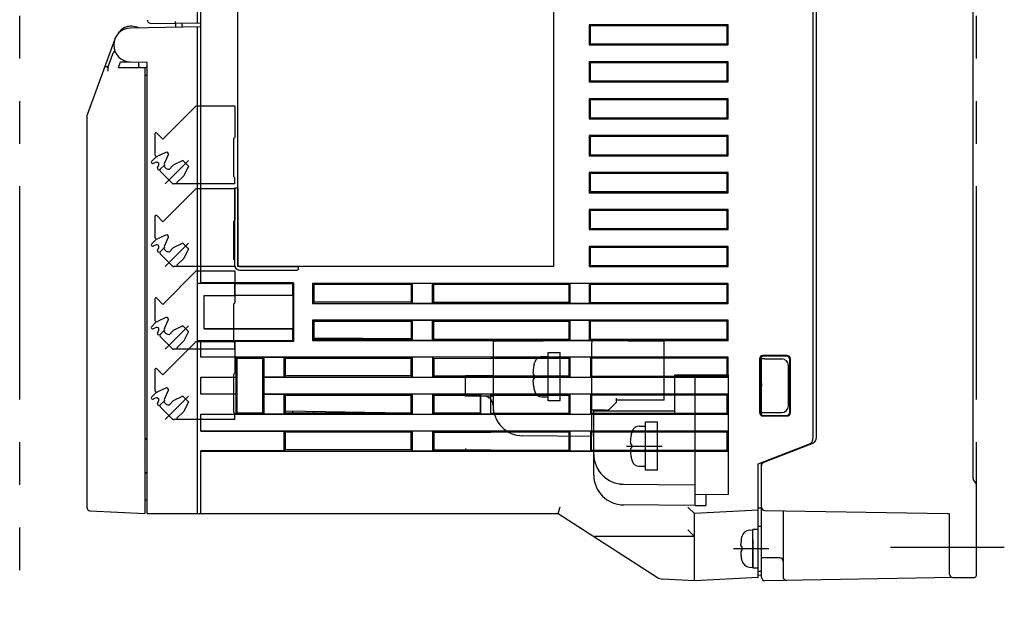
# Model space of a CAD drawing. Header units: millimetres. Extents: x 62 to 780, y -195 to 623.
# Tile 20 of 22: x 495 to 641, y 147 to 233. Entities that reach past the tile are written whole.
import ezdxf

# ---------------------------------------------------------------- set-up
doc = ezdxf.new("R2010")
doc.units = ezdxf.units.MM
doc.linetypes.add('PHANTOMX2', pattern=[127, 63.5, -12.7, 12.7, -12.7, 12.7, -12.7])
for name, color, linetype in [('10', 3, 'CONTINUOUS'), ('11', 2, 'CONTINUOUS'), ('12', 7, 'CONTINUOUS'), ('17', 6, 'CONTINUOUS'), ('18', 1, 'PHANTOMX2')]:
    doc.layers.add(name, color=color, linetype=linetype)

msp = doc.modelspace()

# ---------------------------------------------------------------- linework, layer by layer
at = {"layer": '10'}
for p, q in [((521.55, 193.92), (521.55, 277.57)), ((636.55, 164.78), (636.55, 276.73)), ((612.75, 170.85), (612.75, 263.5)), ((613.25, 170.96), (613.25, 263.49)), ((527.05, 196.37), (527.05, 249.37)), ((574.05, 249.37), (574.05, 196.37)), ((521.55, 232.06), (511.01, 231.87)), ((511.25, 232.15), (511.04, 232.15)), ((517.77, 232.57), (517.77, 231.99)), ((518.77, 232.01), (518.77, 232.58)), ((521.05, 159.57), (521.05, 232.05)), ((579.38, 232.37), (579.38, 229.37)), ((579.38, 232.37), (579.55, 232.21)), ((600.08, 232.37), (579.38, 232.37)), ((599.92, 232.22), (579.55, 232.21)), ((579.55, 229.54), (579.55, 232.21)), ((600.08, 232.37), (599.92, 232.22)), ((599.92, 229.53), (599.92, 232.22)), ((600.08, 229.37), (600.08, 232.37)), ((509.27, 231.13), (509.49, 231.4)), ((508.7, 230.23), (504.58, 218.96)), ((579.55, 229.54), (579.38, 229.37)), ((579.38, 229.37), (600.08, 229.37)), ((579.55, 229.54), (599.92, 229.53)), ((600.08, 229.37), (599.92, 229.53)), ((507.68, 225.97), (508.49, 228.19)), ((507.72, 226.17), (507.75, 226.17)), ((509.29, 226.01), (509.59, 226.85)), ((509.59, 226.85), (511.01, 226.87)), ((512.38, 225.99), (509.81, 225.99)), ((510.34, 225.99), (509.81, 225.99)), ((511.01, 226.87), (513.55, 226.83)), ((512.25, 226.85), (512.25, 226.05)), ((512.25, 226.05), (512.31, 225.99)), ((513.09, 225.98), (512.51, 225.99)), ((513.25, 225.92), (513.55, 226.22)), ((513.25, 159.57), (513.25, 225.96)), ((513.55, 159.57), (513.55, 226.83)), ((579.38, 226.87), (579.38, 223.87)), ((579.38, 226.87), (579.55, 226.71)), ((600.08, 226.87), (579.38, 226.87)), ((599.92, 226.72), (579.55, 226.71)), ((579.55, 224.04), (579.55, 226.71)), ((600.08, 226.87), (599.92, 226.72)), ((599.92, 224.03), (599.92, 226.72)), ((600.08, 223.87), (600.08, 226.87)), ((513.55, 224.83), (513.25, 224.83)), ((579.55, 224.04), (579.38, 223.87)), ((579.38, 223.87), (600.08, 223.87)), ((579.55, 224.04), (599.92, 224.03)), ((600.08, 223.87), (599.92, 224.03)), ((579.38, 221.37), (579.38, 218.37)), ((579.38, 221.37), (579.55, 221.21)), ((600.08, 221.37), (579.38, 221.37)), ((599.92, 221.22), (579.55, 221.21)), ((579.55, 218.54), (579.55, 221.21)), ((600.08, 221.37), (599.92, 221.22)), ((599.92, 218.53), (599.92, 221.22)), ((600.08, 218.37), (600.08, 221.37)), ((504.55, 218.78), (504.55, 160.5)), ((579.55, 218.54), (579.38, 218.37)), ((579.55, 218.54), (599.92, 218.53)), ((600.08, 218.37), (599.92, 218.53)), ((579.38, 218.37), (600.08, 218.37)), ((579.38, 215.87), (579.38, 212.87)), ((579.38, 215.87), (579.55, 215.71)), ((600.08, 215.87), (579.38, 215.87)), ((599.92, 215.72), (579.55, 215.71)), ((579.55, 213.04), (579.55, 215.71)), ((600.08, 215.87), (599.92, 215.72)), ((599.92, 213.03), (599.92, 215.72)), ((600.08, 212.87), (600.08, 215.87)), ((579.55, 213.04), (579.38, 212.87)), ((579.38, 212.87), (600.08, 212.87)), ((579.55, 213.04), (599.92, 213.03)), ((600.08, 212.87), (599.92, 213.03)), ((579.38, 210.37), (579.38, 207.37)), ((600.08, 210.37), (579.38, 210.37)), ((579.38, 210.37), (579.55, 210.21)), ((599.92, 210.22), (579.55, 210.21)), ((579.55, 207.54), (579.55, 210.21)), ((600.08, 210.37), (599.92, 210.22)), ((599.92, 207.53), (599.92, 210.22)), ((600.08, 207.37), (600.08, 210.37)), ((526.53, 207.97), (526.53, 196.61)), ((526.73, 208.11), (526.85, 208.11)), ((527.05, 207.97), (527.05, 196.61)), ((579.55, 207.54), (579.38, 207.37)), ((579.38, 207.37), (600.08, 207.37)), ((579.55, 207.54), (599.92, 207.53)), ((600.08, 207.37), (599.92, 207.53)), ((600.08, 204.87), (579.38, 204.87)), ((579.38, 204.87), (579.55, 204.71)), ((579.38, 204.87), (579.38, 201.87)), ((599.92, 204.72), (579.55, 204.71)), ((579.55, 202.04), (579.55, 204.71)), ((600.08, 204.87), (599.92, 204.72)), ((599.92, 202.03), (599.92, 204.72)), ((600.08, 201.87), (600.08, 204.87)), ((579.55, 202.04), (579.38, 201.87)), ((579.38, 201.87), (600.08, 201.87)), ((579.55, 202.04), (599.92, 202.03)), ((600.08, 201.87), (599.92, 202.03)), ((600.08, 199.37), (579.38, 199.37)), ((579.38, 199.37), (579.55, 199.21)), ((579.38, 199.37), (579.38, 196.37)), ((599.92, 199.22), (579.55, 199.21)), ((579.55, 196.54), (579.55, 199.21)), ((600.08, 199.37), (599.92, 199.22)), ((599.92, 196.53), (599.92, 199.22)), ((600.08, 196.37), (600.08, 199.37)), ((579.55, 196.54), (579.38, 196.37)), ((579.55, 196.54), (599.92, 196.53)), ((600.08, 196.37), (599.92, 196.53)), ((574.05, 196.37), (527.05, 196.37)), ((527.29, 196.37), (535.91, 196.37)), ((527.29, 195.85), (535.91, 195.85)), ((536.05, 196.17), (536.05, 196.06)), ((579.38, 196.37), (600.08, 196.37)), ((521.05, 193.92), (521.55, 193.92)), ((526.5, 193.82), (521.05, 193.83)), ((535.31, 193.94), (521.55, 193.94)), ((526.5, 193.82), (526.5, 193.82)), ((535.2, 193.82), (526.5, 193.82)), ((526.6, 192.07), (526.6, 193.82)), ((535.2, 193.82), (535.31, 193.94)), ((535.2, 193.82), (535.2, 192.07)), ((535.31, 193.94), (535.31, 185.21)), ((538.17, 193.87), (538.17, 190.87)), ((538.36, 193.68), (538.17, 193.87)), ((600.08, 193.87), (538.17, 193.87)), ((552.89, 193.69), (538.36, 193.68)), ((538.36, 193.68), (538.36, 191.06)), ((553.05, 193.85), (552.89, 193.69)), ((552.89, 191.06), (552.89, 193.69)), ((553.05, 190.9), (553.05, 193.85)), ((556.05, 193.85), (553.05, 193.85)), ((556.05, 193.85), (556.21, 193.69)), ((556.05, 190.9), (556.05, 193.85)), ((576.4, 193.7), (556.21, 193.69)), ((556.21, 193.69), (556.21, 191.05)), ((576.55, 193.85), (576.4, 193.7)), ((576.4, 191.05), (576.4, 193.7)), ((579.4, 193.85), (576.55, 193.85)), ((576.55, 190.9), (576.55, 193.85)), ((579.4, 193.85), (579.55, 193.71)), ((579.4, 190.9), (579.4, 193.85)), ((599.92, 193.72), (579.55, 193.71)), ((579.55, 191.04), (579.55, 193.71)), ((599.92, 193.72), (600.08, 193.87)), ((599.92, 191.03), (599.92, 193.72)), ((600.08, 190.87), (600.08, 193.87)), ((522.05, 187.08), (522.05, 192.07)), ((522.05, 192.07), (526.5, 192.07)), ((535.25, 192.02), (522.05, 192.04)), ((526.41, 192.07), (526.5, 192.07)), ((526.5, 192.07), (526.5, 192.07)), ((535.2, 192.07), (526.5, 192.07)), ((535.2, 192.07), (535.25, 192.02)), ((535.25, 192.02), (535.25, 187.12)), ((538.17, 190.87), (538.36, 191.06)), ((538.17, 190.87), (600.08, 190.87)), ((552.89, 191.06), (538.36, 191.06)), ((553.05, 190.9), (552.89, 191.06)), ((553.05, 190.9), (556.05, 190.9)), ((556.05, 190.9), (556.21, 191.05)), ((556.21, 191.05), (576.4, 191.05)), ((576.55, 190.9), (576.4, 191.05)), ((576.55, 190.9), (579.4, 190.9)), ((579.4, 190.9), (579.55, 191.04)), ((579.55, 191.04), (599.92, 191.03)), ((600.08, 190.87), (599.92, 191.03)), ((538.17, 188.37), (538.36, 188.18)), ((538.17, 188.37), (538.17, 185.37)), ((600.08, 188.37), (538.17, 188.37)), ((552.89, 188.19), (538.36, 188.18)), ((538.36, 188.18), (538.36, 185.56)), ((553.05, 188.35), (552.89, 188.19)), ((552.89, 185.56), (552.89, 188.19)), ((553.05, 185.4), (553.05, 188.35)), ((556.05, 188.35), (553.05, 188.35)), ((556.05, 188.35), (556.21, 188.19)), ((556.05, 185.4), (556.05, 188.35)), ((576.4, 188.2), (556.21, 188.19)), ((556.21, 188.19), (556.21, 185.55)), ((576.55, 188.35), (576.4, 188.2)), ((576.4, 185.55), (576.4, 188.2)), ((579.4, 188.35), (576.55, 188.35)), ((576.55, 185.4), (576.55, 188.35)), ((579.4, 188.35), (579.55, 188.21)), ((579.4, 185.4), (579.4, 188.35)), ((599.92, 188.22), (579.55, 188.21)), ((579.55, 185.54), (579.55, 188.21)), ((600.08, 188.37), (599.92, 188.22)), ((599.92, 185.53), (599.92, 188.22)), ((600.08, 185.37), (600.08, 188.37)), ((535.25, 187.12), (522.05, 187.1)), ((522.05, 187.08), (526.5, 187.07)), ((526.41, 187.07), (526.5, 187.07)), ((526.5, 187.07), (526.5, 187.07)), ((526.5, 187.07), (535.2, 187.07)), ((535.2, 187.07), (535.25, 187.12)), ((535.2, 187.07), (535.2, 185.32)), ((576.4, 187.07), (576.41, 187.07)), ((576.41, 185.54), (576.41, 187.07)), ((526.5, 185.32), (521.05, 185.32)), ((521.55, 185.22), (521.05, 185.22)), ((521.55, 182.85), (521.55, 185.22)), ((535.31, 185.21), (521.55, 185.21)), ((526.5, 185.32), (526.5, 185.32)), ((535.2, 185.32), (526.5, 185.32)), ((535.2, 185.32), (535.31, 185.21)), ((538.36, 185.56), (538.17, 185.37)), ((538.17, 185.37), (600.08, 185.37)), ((538.36, 185.75), (552.89, 185.63)), ((538.36, 185.56), (552.89, 185.56)), ((553.05, 185.4), (552.89, 185.56)), ((553.05, 185.4), (556.05, 185.4)), ((556.05, 185.4), (556.21, 185.55)), ((556.21, 185.6), (561.25, 185.55)), ((556.21, 185.55), (576.4, 185.55)), ((564.75, 185.54), (564.75, 185.55)), ((564.75, 185.54), (576.41, 185.54)), ((576.55, 185.4), (576.41, 185.54)), ((576.55, 185.4), (579.4, 185.4)), ((579.4, 185.4), (579.55, 185.54)), ((579.55, 185.54), (599.92, 185.53)), ((599.92, 185.53), (600.08, 185.37)), ((600.08, 182.87), (521.55, 182.87)), ((526.75, 182.85), (521.55, 182.85)), ((526.75, 182.85), (526.91, 182.68)), ((526.75, 182.85), (526.75, 179.9)), ((526.91, 182.68), (526.91, 174.56)), ((530.78, 182.68), (526.91, 182.68)), ((530.95, 182.85), (530.78, 182.68)), ((530.78, 174.56), (530.78, 182.68)), ((530.95, 179.9), (530.95, 182.85)), ((530.95, 182.85), (533.95, 182.85)), ((534.12, 182.68), (533.95, 182.85)), ((533.95, 179.9), (533.95, 182.85)), ((534.12, 180.07), (534.12, 182.68)), ((552.87, 182.66), (534.12, 182.68)), ((553.05, 182.85), (552.87, 182.66)), ((552.87, 180.08), (552.87, 182.66)), ((553.05, 179.9), (553.05, 182.85)), ((556.05, 182.85), (553.05, 182.85)), ((556.05, 182.85), (556.23, 182.66)), ((556.05, 182.85), (556.05, 179.9)), ((556.23, 182.66), (556.23, 180.08)), ((564.75, 182.65), (556.23, 182.66)), ((576.41, 182.71), (564.75, 182.7)), ((564.75, 182.69), (576.4, 182.7)), ((576.4, 182.7), (576.4, 180.05)), ((576.55, 182.85), (576.41, 182.71)), ((576.41, 180.04), (576.41, 182.71)), ((579.55, 182.85), (576.55, 182.85)), ((576.55, 179.9), (576.55, 182.85)), ((579.55, 182.85), (579.69, 182.71)), ((579.55, 182.85), (579.55, 179.9)), ((599.92, 182.72), (579.69, 182.71)), ((579.69, 182.71), (579.69, 180.04)), ((600.08, 182.87), (599.92, 182.72)), ((599.92, 180.03), (599.92, 182.72)), ((600.08, 179.87), (600.08, 182.87)), ((604.75, 182.62), (604.75, 174.62)), ((604.84, 182.53), (604.84, 174.71)), ((605.05, 174.31), (605.05, 182.94)), ((605.05, 182.63), (605.07, 182.63)), ((608.84, 183.12), (605.25, 183.12)), ((608.75, 183.03), (605.34, 183.03)), ((605.55, 182.62), (608.05, 182.62)), ((609.25, 174.71), (609.25, 182.53)), ((609.34, 174.62), (609.34, 182.62)), ((609.05, 175.62), (609.05, 181.62)), ((521.55, 177.35), (521.55, 179.9)), ((521.55, 179.9), (526.75, 179.9)), ((521.55, 179.87), (526.72, 179.87)), ((526.75, 179.9), (526.72, 179.87)), ((526.72, 179.87), (526.72, 177.37)), ((530.95, 179.9), (530.98, 179.87)), ((533.95, 179.9), (530.95, 179.9)), ((530.98, 177.37), (530.98, 179.87)), ((530.98, 179.87), (600.08, 179.87)), ((534.12, 180.07), (533.95, 179.9)), ((552.87, 180.08), (534.12, 180.07)), ((553.05, 179.9), (552.87, 180.08)), ((553.05, 179.9), (556.05, 179.9)), ((556.05, 179.9), (556.23, 180.08)), ((556.23, 180.08), (564.75, 180.09)), ((576.4, 180.05), (564.75, 180.05)), ((564.75, 180.04), (576.41, 180.04)), ((576.55, 179.9), (576.41, 180.04)), ((576.55, 179.9), (579.55, 179.9)), ((579.55, 179.9), (579.69, 180.04)), ((579.69, 180.04), (599.92, 180.03)), ((599.92, 180.03), (600.08, 179.87)), ((605.02, 178.53), (604.84, 178.53)), ((605.04, 178.88), (605.04, 178.82)), ((605.04, 178.82), (605.04, 178.8)), ((526.72, 177.37), (521.55, 177.37)), ((526.75, 177.35), (521.55, 177.35)), ((526.75, 177.35), (526.72, 177.37)), ((526.75, 177.35), (526.75, 174.4)), ((530.95, 177.35), (530.98, 177.37)), ((530.95, 174.4), (530.95, 177.35)), ((530.95, 177.35), (533.95, 177.35)), ((600.08, 177.37), (530.98, 177.37)), ((534.12, 177.18), (533.95, 177.35)), ((533.95, 174.4), (533.95, 177.35)), ((534.12, 174.57), (534.12, 177.18)), ((552.87, 177.16), (534.12, 177.18)), ((553.05, 177.35), (552.87, 177.16)), ((552.87, 174.58), (552.87, 177.16)), ((556.05, 177.35), (553.05, 177.35)), ((553.05, 174.4), (553.05, 177.35)), ((556.05, 177.35), (556.23, 177.16)), ((556.05, 177.35), (556.05, 174.4)), ((563.15, 177.16), (556.23, 177.16)), ((556.23, 177.16), (556.23, 174.58)), ((563.15, 177.16), (563.21, 177.35)), ((563.15, 177.16), (563.15, 174.59)), ((564.75, 177.35), (563.21, 177.35)), ((563.21, 177.35), (563.21, 174.4)), ((564.75, 174.4), (564.75, 177.35)), ((576.41, 177.21), (564.75, 177.2)), ((564.75, 177.19), (576.4, 177.2)), ((576.4, 177.2), (576.4, 175.63)), ((576.55, 177.35), (576.41, 177.21)), ((576.41, 174.54), (576.41, 177.21)), ((579.55, 177.35), (576.55, 177.35)), ((576.55, 174.4), (576.55, 177.35)), ((579.55, 177.35), (579.69, 177.21)), ((579.55, 177.35), (579.55, 174.4)), ((599.92, 177.22), (579.69, 177.21)), ((579.69, 177.21), (579.69, 174.54)), ((600.08, 177.37), (599.92, 177.22)), ((599.92, 174.53), (599.92, 177.22)), ((600.08, 174.37), (600.08, 177.37)), ((526.75, 174.4), (526.91, 174.56)), ((526.91, 174.56), (530.78, 174.56)), ((530.95, 174.4), (530.78, 174.56)), ((534.12, 174.57), (533.95, 174.4)), ((548.97, 174.58), (534.12, 174.84)), ((534.12, 174.57), (552.87, 174.58)), ((535.2, 174.82), (535.2, 174.57)), ((538.36, 174.57), (538.36, 174.76)), ((542.24, 174.57), (542.24, 174.7)), ((545.56, 174.64), (545.56, 174.58)), ((553.05, 174.4), (552.87, 174.58)), ((556.05, 174.4), (556.23, 174.58)), ((556.23, 174.58), (563.15, 174.59)), ((563.15, 174.59), (563.21, 174.4)), ((564.75, 174.54), (576.41, 174.54)), ((576.55, 174.4), (576.41, 174.54)), ((579.55, 174.4), (579.69, 174.54)), ((579.69, 174.54), (599.92, 174.53)), ((599.92, 174.53), (600.08, 174.37)), ((605.07, 174.62), (605.05, 174.62)), ((605.55, 174.62), (608.05, 174.62)), ((521.55, 171.85), (521.55, 174.4)), ((521.55, 174.4), (526.75, 174.4)), ((521.55, 174.37), (600.08, 174.37)), ((533.95, 174.4), (530.95, 174.4)), ((553.05, 174.4), (556.05, 174.4)), ((564.75, 174.4), (563.21, 174.4)), ((576.55, 174.4), (579.55, 174.4)), ((605.25, 174.12), (608.84, 174.12)), ((605.34, 174.21), (608.75, 174.21)), ((600.08, 171.87), (521.55, 171.87)), ((521.55, 171.85), (533.95, 171.85)), ((534.12, 171.68), (533.95, 171.85)), ((533.95, 168.9), (533.95, 171.85)), ((534.12, 169.07), (534.12, 171.68)), ((552.87, 171.66), (534.12, 171.68)), ((553.05, 171.85), (552.87, 171.66)), ((552.87, 169.08), (552.87, 171.66)), ((556.05, 171.85), (553.05, 171.85)), ((553.05, 168.9), (553.05, 171.85)), ((556.05, 171.85), (556.23, 171.66)), ((556.05, 171.85), (556.05, 168.9)), ((564.75, 171.65), (556.23, 171.66)), ((556.23, 171.66), (556.23, 169.08)), ((576.41, 171.71), (564.75, 171.7)), ((564.75, 171.65), (564.75, 171.7)), ((576.55, 171.85), (576.41, 171.71)), ((576.41, 169.04), (576.41, 171.71)), ((579.55, 171.85), (576.55, 171.85)), ((576.55, 168.9), (576.55, 171.85)), ((579.55, 171.85), (579.69, 171.71)), ((579.55, 171.85), (579.55, 168.9)), ((599.92, 171.72), (579.69, 171.71)), ((579.69, 171.71), (579.69, 169.04)), ((600.08, 171.87), (599.92, 171.72)), ((599.92, 169.03), (599.92, 171.72)), ((600.08, 168.87), (600.08, 171.87)), ((521.55, 159.57), (521.55, 168.9)), ((533.95, 168.9), (521.55, 168.9)), ((521.55, 168.87), (600.08, 168.87)), ((534.12, 169.07), (533.95, 168.9)), ((552.87, 169.08), (534.12, 169.07)), ((553.05, 168.9), (552.87, 169.08)), ((553.05, 168.9), (556.05, 168.9)), ((556.05, 168.9), (556.23, 169.08)), ((556.23, 169.08), (564.75, 169.09)), ((564.75, 169.04), (564.75, 169.09)), ((564.75, 169.04), (576.41, 169.04)), ((576.55, 168.9), (576.41, 169.04)), ((576.55, 168.9), (579.55, 168.9)), ((579.55, 168.9), (579.69, 169.04)), ((579.69, 169.04), (599.92, 169.03)), ((599.92, 169.03), (600.08, 168.87)), ((604.55, 166.98), (612.11, 169.91)), ((605.55, 167.27), (612.61, 170.02)), ((604.55, 150.07), (604.55, 166.98)), ((605.05, 150.08), (605.05, 167.17)), ((636.9, 164.22), (636.7, 164.43)), ((637.05, 150.37), (637.05, 163.87)), ((513.55, 161.57), (513.25, 161.57)), ((505.02, 160), (513.25, 159.57)), ((574.77, 159.57), (575.07, 160.57)), ((595.05, 159.57), (594.05, 160.52)), ((604.55, 160.07), (595.05, 159.57)), ((605.05, 160.4), (604.55, 160.37)), ((605.28, 160.13), (605.05, 160.13)), ((605.54, 160.05), (632.76, 159.58)), ((608.25, 160), (608.25, 150.14)), ((513.55, 159.57), (574.77, 159.57)), ((574.77, 159.57), (589.55, 150.06)), ((595.05, 149.57), (595.05, 159.57)), ((633.05, 150.57), (633.05, 159.58)), ((595.05, 156.17), (594.05, 157.17)), ((595.05, 156.17), (580.2, 156.17)), ((607.76, 152.97), (605.05, 153.01)), ((595.05, 149.57), (590.28, 149.82)), ((604.55, 150.07), (595.05, 149.57)), ((605.05, 150.4), (604.55, 150.37)), ((633.69, 150.07), (605.56, 149.58)), ((633.55, 150.07), (636.75, 150.07))]:
    msp.add_line(p, q, dxfattribs=at)
for points in [[(605.04, 178.95), (605.04, 178.95), (605.04, 178.94), (605.04, 178.94), (605.04, 178.93), (605.04, 178.92), (605.04, 178.92), (605.04, 178.91), (605.04, 178.9), (605.04, 178.89), (605.04, 178.88)], [(605, 178.54), (605, 178.54), (604.98, 178.53), (604.97, 178.53), (604.94, 178.53), (604.93, 178.53)], [(605.04, 178.8), (605.03, 178.77), (605.03, 178.76), (605.03, 178.74), (605.03, 178.73), (605.03, 178.72), (605.03, 178.7), (605.03, 178.69), (605.03, 178.67), (605.02, 178.65), (605.02, 178.64), (605.02, 178.62), (605.02, 178.61), (605.02, 178.59), (605.01, 178.58), (605.01, 178.57), (605.01, 178.56), (605, 178.55), (605, 178.54), (605, 178.53), (605, 178.52), (604.99, 178.52), (604.99, 178.52)]]:
    msp.add_lwpolyline(points, dxfattribs=at)
for centre, radius, start, end in [((511.05, 229.37), 2.5, 91, 269), ((511.04, 230.15), 2, 90, 141.1039), ((510.13, 231.34), 0.5, 127.4404, 168.606), ((511.25, 230.15), 2, 60.8022, 90), ((508.33, 231.88), 1.2, 317.2556, 321.1039), ((508.33, 231.88), 1.2, 317.2553, 321.1033), ((505.05, 218.78), 0.5, 159.9204, 180), ((527.29, 196.61), 0.76, 180, 270), ((527.29, 196.61), 0.24, 180, 270), ((611.75, 170.85), 1, 291.218, 0), ((562.45, 169.29), 1.5, 180, 187.8049), ((637.05, 164.78), 0.5, 180, 225), ((636.55, 163.87), 0.5, 0, 45), ((505.05, 160.5), 0.5, 180, 267), ((605.55, 160.55), 0.5, 180, 269), ((632.75, 159.28), 0.3, 0, 89), ((580.2, 156.67), 0.5, 237.2269, 270), ((607.75, 152.47), 0.5, 0, 89), ((590.36, 151.32), 1.5, 237.2269, 267), ((605.55, 150.08), 0.5, 180, 271), ((608.75, 150.14), 0.5, 180, 271), ((633.55, 150.57), 0.5, 180, 270), ((633.55, 150.57), 0.5, 180, 271), ((636.75, 150.37), 0.3, 270, 0)]:
    msp.add_arc(centre, radius, start, end, dxfattribs=at)
for centre, major_axis, ratio, start_param, end_param in [((508.96, 228.02), (0.172, 0.47), 0.999827, 0.836635, 1.570796), ((508.97, 228.05), (0.249, -0.434), 0.999072, -3.126566, -2.443908), ((507.76, 226.2), (0.543, 0.029), 0.047225, -1.993276, -1.640128), ((509.82, 226.02), (0.533, 0.002), 0.04915, 3.123428, 4.686028), ((509.82, 226.02), (0.532, 0), 0.0492, 3.123563, 4.686163), ((512.38, 225.98), (0.3, 0.001), 0.052407, 1.100032, 1.561925), ((512.95, 225.97), (0.3, 0.001), 0.052407, 0.196856, 1.100032), ((605.25, 182.62), (0.355, -0.355), 0.997265, 2.357564, 3.925621), ((605.34, 182.53), (-0.334, 0.373), 0.997523, -0.728603, 0.839454), ((605.55, 182.63), (0.5, 0), 0.008727, -1.618301, -1.570796), ((608.05, 181.62), (0.707, 0.707), 0.999924, -0.78536, 0.78536), ((608.75, 182.53), (0.37, 0.338), 0.996979, -0.738611, 0.829446), ((608.84, 182.62), (0.355, 0.355), 0.997265, -0.784029, 0.784029), ((605.25, 174.62), (0.355, 0.355), 0.997265, 2.357564, 3.925621), ((605.34, 174.71), (0.334, 0.373), 0.997523, -3.981047, -2.412989), ((605.55, 174.62), (0.5, 0), 0.008727, 1.570796, 1.618301), ((608.05, 175.62), (-0.707, 0.707), 0.999924, -3.926953, -2.356233), ((608.75, 174.71), (0.37, -0.338), 0.996979, -0.829446, 0.738611), ((608.84, 174.62), (0.355, -0.355), 0.997265, -0.784029, 0.784029), ((513.25, 170.42), (0.048, 0.297), 0.998555, -1.409837, 0.161416), ((513.25, 170.37), (-0.048, 0.297), 0.998555, -1.731755, -0.160502), ((612.25, 170.96), (-0.826, 0.564), 0.999777, 2.542332, 3.740853), ((605.55, 167.28), (0.5, 0.195), 0.01626, -1.949152, -1.577144), ((513.25, 165.97), (0.048, 0.297), 0.998555, -2.98109, -1.409837), ((513.25, 165.93), (-0.048, 0.297), 0.998555, -3.303008, -1.731755)]:
    msp.add_ellipse(centre, major_axis=major_axis, ratio=ratio, start_param=start_param, end_param=end_param, dxfattribs=at)
for points, knots in [([(507.54, 226.16), (507.49, 226.16), (507.38, 226.14), (507.25, 226.07), (507.16, 225.98), (507.12, 225.9), (507.1, 225.86)], [0, 0, 0, 0, 0.286099, 0.540992, 0.775377, 1, 1, 1, 1]), ([(507.68, 225.97), (507.68, 225.97), (507.68, 225.97), (507.67, 225.96), (507.67, 225.95), (507.67, 225.94), (507.67, 225.92), (507.67, 225.9), (507.66, 225.87), (507.66, 225.85), (507.66, 225.8), (507.66, 225.74), (507.66, 225.62), (507.66, 225.53), (507.66, 225.47)], [0, 0, 0, 0, 0.003984, 0.010401, 0.029395, 0.056744, 0.092502, 0.136353, 0.187928, 0.246778, 0.312382, 0.461463, 0.629853, 1, 1, 1, 1]), ([(513.24, 225.97), (513.25, 225.97), (513.25, 225.97), (513.25, 225.96), (513.25, 225.96)], [0, 0, 0, 0, 0.531097, 1, 1, 1, 1]), ([(526.53, 207.97), (526.53, 207.98), (526.53, 208.01), (526.55, 208.04), (526.57, 208.07), (526.6, 208.09), (526.63, 208.1), (526.68, 208.11), (526.71, 208.11), (526.73, 208.11)], [0, 0, 0, 0, 0.124874, 0.249772, 0.374718, 0.499729, 0.624797, 0.749906, 1, 1, 1, 1]), ([(526.85, 208.11), (526.87, 208.11), (526.9, 208.11), (526.95, 208.1), (526.98, 208.09), (527.01, 208.07), (527.03, 208.04), (527.05, 208.01), (527.05, 207.98), (527.05, 207.97)], [0, 0, 0, 0, 0.250094, 0.375203, 0.500271, 0.625282, 0.750228, 0.875126, 1, 1, 1, 1]), ([(535.91, 196.37), (535.92, 196.37), (535.94, 196.37), (535.98, 196.35), (536, 196.33), (536.02, 196.3), (536.04, 196.27), (536.05, 196.23), (536.05, 196.19), (536.05, 196.17)], [0, 0, 0, 0, 0.124874, 0.249772, 0.374718, 0.499729, 0.624797, 0.749906, 1, 1, 1, 1]), ([(536.05, 196.06), (536.05, 196.03), (536.05, 196), (536.04, 195.95), (536.02, 195.92), (536, 195.89), (535.98, 195.87), (535.94, 195.86), (535.92, 195.85), (535.91, 195.85)], [0, 0, 0, 0, 0.250094, 0.375203, 0.500271, 0.625282, 0.750228, 0.875126, 1, 1, 1, 1]), ([(605.53, 182.62), (605.47, 182.62), (605.4, 182.62), (605.3, 182.61), (605.24, 182.61), (605.18, 182.61), (605.13, 182.62), (605.1, 182.62), (605.08, 182.62), (605.07, 182.63), (605.07, 182.63)], [0, 0, 0, 0, 0.334835, 0.489919, 0.631409, 0.755866, 0.860566, 0.942924, 0.974791, 1, 1, 1, 1]), ([(605.07, 174.62), (605.07, 174.62), (605.08, 174.62), (605.1, 174.62), (605.13, 174.63), (605.18, 174.63), (605.24, 174.64), (605.3, 174.64), (605.4, 174.63), (605.47, 174.62), (605.53, 174.62)], [0, 0, 0, 0, 0.025209, 0.057076, 0.139434, 0.244134, 0.368591, 0.510081, 0.665165, 1, 1, 1, 1]), ([(605.37, 167.2), (605.32, 167.18), (605.22, 167.12), (605.12, 167.01), (605.06, 166.88), (605.05, 166.78), (605.05, 166.74)], [0, 0, 0, 0, 0.28414, 0.538611, 0.773825, 1, 1, 1, 1])]:
    msp.add_open_spline(points, degree=3, knots=knots, dxfattribs=at)
at = {"layer": '11'}
for p, q in [((521.05, 232.6), (521.05, 277.57)), ((514.04, 232.64), (517.77, 232.57)), ((521.55, 232.61), (517.77, 232.57))]:
    msp.add_line(p, q, dxfattribs=at)
msp.add_arc((514.05, 233.14), 0.5, 180, 269, dxfattribs=at)
msp.add_open_spline([(517.77, 232.57), (517.77, 232.57), (517.77, 232.57), (517.77, 232.58), (517.77, 232.59), (517.77, 232.6), (517.76, 232.61), (517.76, 232.62), (517.76, 232.64), (517.76, 232.67), (517.76, 232.71), (517.76, 232.76), (517.76, 232.81), (517.76, 232.85), (517.76, 232.87)], degree=3, knots=[0, 0, 0, 0, 0.006514, 0.022188, 0.046397, 0.079687, 0.121739, 0.172159, 0.230497, 0.296201, 0.447139, 0.61923, 0.805891, 1, 1, 1, 1], dxfattribs=at)
at = {"layer": '12'}
msp.add_line((624.25, 154.57), (641.21, 154.57), dxfattribs=at)
at = {"layer": '17'}
for p, q in [((515.87, 215.34), (520.81, 220.27)), ((526.6, 220.27), (520.81, 220.27)), ((526.6, 220.27), (526.6, 215.57)), ((514.7, 216.15), (514.7, 213.01)), ((514.96, 216.25), (515.87, 215.34)), ((526.6, 215.57), (526.4, 215.37)), ((526.4, 215.37), (526.4, 209.77)), ((514.18, 212.01), (514.93, 212.77)), ((516.3, 213.36), (515.06, 212.79)), ((516.12, 211.73), (516.69, 212.96)), ((514.18, 211.8), (514.23, 211.75)), ((514.86, 211.9), (514.43, 211.7)), ((515.06, 211.07), (515.26, 211.5)), ((515.48, 210.85), (516.13, 211.49)), ((516.31, 211.02), (516.12, 211.2)), ((519.68, 212.15), (516.21, 208.67)), ((516.79, 210.81), (517.43, 211.45)), ((518.84, 212.15), (517.43, 211.45)), ((518.84, 212.15), (519.69, 211.31)), ((519.69, 211.31), (518.99, 209.89)), ((515.11, 210.87), (515.13, 210.85)), ((517.32, 208.73), (515.48, 210.56)), ((517.97, 208.87), (518.99, 209.89)), ((526.4, 209.77), (526.6, 209.57)), ((526.6, 208.67), (517.46, 208.67)), ((517.97, 208.87), (517.97, 208.67)), ((526.6, 208.67), (526.6, 209.57)), ((515.87, 203.04), (520.81, 207.97)), ((526.6, 207.97), (520.81, 207.97)), ((526.6, 207.97), (526.6, 203.27)), ((514.96, 203.95), (515.87, 203.04)), ((514.7, 203.85), (514.7, 200.71)), ((526.6, 203.27), (526.4, 203.07)), ((526.4, 203.07), (526.4, 197.47)), ((516.3, 201.06), (515.06, 200.49)), ((514.18, 199.71), (514.93, 200.47)), ((514.18, 199.5), (514.23, 199.45)), ((514.86, 199.6), (514.43, 199.4)), ((516.12, 199.43), (516.69, 200.66)), ((519.68, 199.85), (516.21, 196.37)), ((518.84, 199.85), (517.43, 199.15)), ((518.84, 199.85), (519.69, 199.01)), ((515.06, 198.77), (515.26, 199.2)), ((515.11, 198.57), (515.13, 198.55)), ((515.48, 198.55), (516.13, 199.19)), ((517.32, 196.43), (515.48, 198.26)), ((516.31, 198.72), (516.12, 198.9)), ((516.79, 198.51), (517.43, 199.15)), ((519.69, 199.01), (518.99, 197.59)), ((517.97, 196.57), (518.99, 197.59)), ((517.97, 196.57), (517.97, 196.37)), ((526.4, 197.47), (526.6, 197.27)), ((526.6, 196.37), (526.6, 197.27)), ((515.87, 190.74), (520.81, 195.67)), ((526.6, 196.37), (517.46, 196.37)), ((526.6, 195.67), (520.81, 195.67)), ((526.6, 195.67), (526.6, 190.97)), ((514.7, 191.55), (514.7, 188.41)), ((514.96, 191.65), (515.87, 190.74)), ((526.6, 190.97), (526.4, 190.77)), ((526.4, 190.77), (526.4, 185.17)), ((514.18, 187.41), (514.93, 188.17)), ((516.3, 188.76), (515.06, 188.19)), ((516.12, 187.13), (516.69, 188.36)), ((514.18, 187.2), (514.23, 187.15)), ((514.86, 187.3), (514.43, 187.1)), ((515.06, 186.47), (515.26, 186.9)), ((515.11, 186.27), (515.13, 186.25)), ((515.48, 186.25), (516.13, 186.89)), ((516.31, 186.42), (516.12, 186.6)), ((519.68, 187.55), (516.21, 184.07)), ((516.79, 186.21), (517.43, 186.85)), ((518.84, 187.55), (517.43, 186.85)), ((518.84, 187.55), (519.69, 186.71)), ((519.69, 186.71), (518.99, 185.29)), ((517.32, 184.13), (515.48, 185.96)), ((515.87, 180.24), (520.81, 185.17)), ((517.97, 184.27), (518.99, 185.29)), ((526.6, 185.17), (520.81, 185.17)), ((526.4, 185.17), (526.6, 184.97)), ((526.6, 185.17), (526.6, 180.47)), ((526.6, 184.07), (526.6, 184.97)), ((565.05, 185.05), (565.05, 175.66)), ((565.05, 185.05), (565.05, 175.66)), ((565.25, 185.25), (579.75, 185.37)), ((565.25, 185.25), (579.75, 185.37)), ((579.75, 185.37), (590.55, 185.28)), ((579.75, 185.37), (579.75, 185.07)), ((579.75, 185.37), (590.55, 185.28)), ((579.75, 185.37), (579.75, 185.07)), ((579.75, 171.07), (579.75, 185.07)), ((579.75, 171.07), (579.75, 185.07)), ((590.55, 176.47), (590.55, 185.28)), ((590.55, 176.47), (590.55, 185.28)), ((526.6, 184.07), (517.46, 184.07)), ((517.97, 184.27), (517.97, 184.07)), ((573.25, 183.55), (575.05, 183.55)), ((573.25, 176.35), (573.25, 183.55)), ((573.25, 183.55), (575.05, 183.55)), ((573.25, 176.35), (573.25, 183.55)), ((575.05, 176.35), (575.05, 183.55)), ((575.05, 176.35), (575.05, 183.55)), ((571.18, 181.85), (571.26, 182.15)), ((571.18, 181.85), (571.26, 182.15)), ((572.32, 182.95), (573.25, 182.95)), ((572.32, 182.95), (573.25, 182.95)), ((514.7, 181.05), (514.7, 177.91)), ((514.96, 181.15), (515.87, 180.24)), ((526.6, 180.47), (526.4, 180.27)), ((526.4, 180.27), (526.4, 174.67)), ((565.05, 180.07), (560.95, 180.07)), ((560.95, 177.07), (560.95, 180.07)), ((565.05, 180.07), (560.95, 180.07)), ((560.95, 177.07), (560.95, 180.07)), ((570.45, 179.95), (575.73, 179.95)), ((570.45, 179.95), (575.73, 179.95)), ((571.06, 180.23), (571.18, 180.23)), ((571.06, 180.23), (571.18, 180.23)), ((571.18, 179.67), (571.06, 179.67)), ((571.18, 179.67), (571.06, 179.67)), ((571.18, 180.23), (571.18, 179.67)), ((571.18, 180.23), (571.18, 179.67)), ((592.15, 180.22), (600.15, 180.22)), ((592.15, 174.57), (592.15, 180.22)), ((592.15, 180.22), (600.15, 180.22)), ((592.15, 174.57), (592.15, 180.22)), ((595.15, 160.77), (595.15, 179.92)), ((595.15, 160.77), (595.15, 179.92)), ((600.15, 162.42), (600.15, 180.22)), ((600.15, 162.42), (600.15, 180.22)), ((514.18, 176.91), (514.93, 177.67)), ((516.3, 178.26), (515.06, 177.69)), ((516.12, 176.63), (516.69, 177.86)), ((571.18, 178.07), (571.18, 178.05)), ((571.18, 178.07), (571.18, 178.05)), ((571.18, 178.05), (571.26, 177.74)), ((571.18, 178.05), (571.26, 177.74)), ((514.18, 176.7), (514.23, 176.65)), ((514.86, 176.8), (514.43, 176.6)), ((515.06, 175.97), (515.26, 176.4)), ((515.48, 175.75), (516.13, 176.39)), ((516.31, 175.92), (516.12, 176.1)), ((519.68, 177.05), (516.21, 173.57)), ((516.79, 175.71), (517.43, 176.35)), ((518.84, 177.05), (517.43, 176.35)), ((518.84, 177.05), (519.69, 176.21)), ((519.69, 176.21), (518.99, 174.79)), ((565.05, 177.07), (560.95, 177.07)), ((565.05, 177.07), (560.95, 177.07)), ((572.32, 176.95), (573.25, 176.95)), ((572.32, 176.95), (573.25, 176.95)), ((575.05, 176.35), (573.25, 176.35)), ((575.05, 176.35), (573.25, 176.35)), ((582.54, 175.27), (583.45, 176.17)), ((582.54, 175.27), (583.45, 176.17)), ((583.45, 176.17), (583.45, 176.77)), ((583.45, 176.17), (583.45, 176.77)), ((590.55, 176.47), (583.45, 176.47)), ((590.55, 176.47), (583.45, 176.47)), ((515.11, 175.77), (515.13, 175.75)), ((517.32, 173.63), (515.48, 175.46)), ((517.97, 173.77), (518.99, 174.79)), ((526.4, 174.67), (526.6, 174.47)), ((581.83, 174.97), (579.75, 174.97)), ((581.83, 174.97), (579.75, 174.97)), ((580.05, 174.87), (592.15, 174.87)), ((580.05, 174.87), (592.15, 174.87)), ((580.05, 165.36), (580.05, 174.86)), ((580.05, 165.36), (580.05, 174.86)), ((526.6, 173.57), (517.46, 173.57)), ((517.97, 173.77), (517.97, 173.57)), ((526.6, 173.57), (526.6, 174.47)), ((587.75, 173.22), (589.55, 173.22)), ((587.75, 166.02), (587.75, 173.22)), ((587.75, 173.22), (589.55, 173.22)), ((587.75, 166.02), (587.75, 173.22)), ((589.55, 166.02), (589.55, 173.22)), ((589.55, 166.02), (589.55, 173.22)), ((585.68, 171.52), (585.76, 171.82)), ((585.68, 171.52), (585.76, 171.82)), ((586.82, 172.62), (587.75, 172.62)), ((586.82, 172.62), (587.75, 172.62)), ((579.75, 171.07), (569.51, 171.16)), ((579.75, 171.07), (569.51, 171.16)), ((584.95, 169.62), (590.23, 169.62)), ((584.95, 169.62), (590.23, 169.62)), ((585.56, 169.9), (585.68, 169.9)), ((585.56, 169.9), (585.68, 169.9)), ((585.68, 169.34), (585.56, 169.34)), ((585.68, 169.34), (585.56, 169.34)), ((585.68, 169.9), (585.68, 169.34)), ((585.68, 169.9), (585.68, 169.34)), ((585.68, 167.74), (585.68, 167.72)), ((585.68, 167.74), (585.68, 167.72)), ((585.68, 167.72), (585.76, 167.42)), ((585.68, 167.72), (585.76, 167.42)), ((586.82, 166.62), (587.75, 166.62)), ((586.82, 166.62), (587.75, 166.62)), ((589.55, 166.02), (587.75, 166.02)), ((589.55, 166.02), (587.75, 166.02)), ((583.92, 163.97), (595.15, 163.87)), ((583.92, 163.97), (595.15, 163.87)), ((600.15, 162.42), (595.15, 162.37)), ((600.15, 162.42), (595.15, 162.37)), ((596.75, 162.39), (596.75, 160.79)), ((596.75, 162.39), (596.75, 160.79)), ((595.15, 160.77), (584.51, 160.86)), ((595.15, 160.77), (584.51, 160.86)), ((595.15, 160.77), (596.75, 160.79)), ((595.15, 160.77), (596.75, 160.79)), ((603.25, 157.13), (603.75, 157.17)), ((603.75, 151.52), (603.75, 157.22)), ((604.55, 157.72), (605.05, 157.72)), ((604.55, 151.02), (604.55, 157.72)), ((604.55, 151.52), (604.55, 157.22)), ((605.05, 151.08), (605.05, 157.72)), ((602.09, 156.13), (602.09, 156.1)), ((603.75, 155.65), (603.75, 154.37)), ((600.87, 154.37), (606.15, 154.37)), ((602.01, 154.68), (602.09, 154.67)), ((602.09, 154.07), (602.01, 154.06)), ((602.09, 154.67), (602.09, 154.07)), ((603.75, 154.37), (603.75, 151.57)), ((602.06, 152.82), (602.06, 152.83)), ((602.09, 152.64), (602.09, 152.62)), ((603.25, 151.62), (603.75, 151.57)), ((603.75, 151.52), (604.55, 151.52)), ((605.05, 151.02), (605.05, 151.08)), ((604.55, 151.02), (605.05, 151.02))]:
    msp.add_line(p, q, dxfattribs=at)
for centre, radius, start, end in [((514.85, 216.15), 0.15, 45, 180), ((514.95, 213.01), 0.25, 180, 295), ((516.42, 213.09), 0.3, 335, 115), ((514.28, 211.91), 0.15, 135, 225), ((514.37, 211.89), 0.2, 225, 286.8451), ((514.99, 211.62), 0.3, 335, 115), ((516.26, 211.34), 0.2, 135, 225), ((516.34, 211.62), 0.25, 155, 211.2045), ((515.25, 211.01), 0.2, 163.1549, 225), ((515.27, 210.99), 0.2, 225, 315), ((515.63, 210.71), 0.2, 135, 225), ((517.46, 208.87), 0.2, 225, 270), ((514.85, 203.85), 0.15, 45, 180), ((516.42, 200.79), 0.3, 335, 115), ((514.28, 199.61), 0.15, 135, 225), ((514.95, 200.71), 0.25, 180, 295), ((514.99, 199.32), 0.3, 335, 115), ((514.37, 199.59), 0.2, 225, 286.8451), ((515.25, 198.71), 0.2, 163.1549, 225), ((515.27, 198.69), 0.2, 225, 315), ((515.63, 198.41), 0.2, 135, 225), ((516.26, 199.04), 0.2, 135, 225), ((516.34, 199.32), 0.25, 155, 211.2045), ((517.46, 196.57), 0.2, 225, 270), ((514.85, 191.55), 0.15, 45, 180), ((514.95, 188.41), 0.25, 180, 295), ((516.42, 188.49), 0.3, 335, 115), ((514.28, 187.31), 0.15, 135, 225), ((514.37, 187.29), 0.2, 225, 286.8451), ((514.99, 187.02), 0.3, 335, 115), ((515.25, 186.41), 0.2, 163.1549, 225), ((516.26, 186.74), 0.2, 135, 225), ((516.34, 187.02), 0.25, 155, 211.2045), ((515.27, 186.39), 0.2, 225, 315), ((515.63, 186.11), 0.2, 135, 225), ((565.25, 185.05), 0.2, 90.5, 180), ((565.25, 185.05), 0.2, 90.5, 180), ((517.46, 184.27), 0.2, 225, 270), ((572.32, 181.85), 1.1, 90, 164.0164), ((572.32, 181.85), 1.1, 90, 164.0164), ((514.85, 181.05), 0.15, 45, 180), ((576.99, 180.4), 5.99, 171.6462, 177.9826), ((576.99, 180.4), 5.99, 171.6462, 177.9826), ((578.95, 179.95), 8, 166.4054, 170.5023), ((578.95, 179.95), 8, 166.4054, 170.5023), ((576.99, 179.5), 5.99, 182.0174, 188.3538), ((576.99, 179.5), 5.99, 182.0174, 188.3538), ((514.95, 177.91), 0.25, 180, 295), ((516.42, 177.99), 0.3, 335, 115), ((578.95, 179.95), 8, 189.4977, 193.5946), ((578.95, 179.95), 8, 189.4977, 193.5946), ((572.32, 178.05), 1.1, 195.9836, 270), ((572.32, 178.05), 1.1, 195.9836, 270), ((514.28, 176.81), 0.15, 135, 225), ((514.37, 176.79), 0.2, 225, 286.8451), ((514.99, 176.52), 0.3, 335, 115), ((516.26, 176.24), 0.2, 135, 225), ((516.34, 176.52), 0.25, 155, 211.2045), ((563.65, 175.67), 1.4, 0.0004, 90), ((563.65, 175.67), 1.4, 0.0004, 90), ((515.25, 175.91), 0.2, 163.1549, 225), ((515.27, 175.89), 0.2, 225, 315), ((515.63, 175.61), 0.2, 135, 225), ((569.56, 175.66), 4.51, 180.0095, 191.1777), ((569.55, 175.66), 4.5, 180.0072, 185.9287), ((569.55, 175.66), 4.5, 180, 269.5), ((569.56, 175.66), 4.51, 180.0095, 191.1777), ((569.55, 175.66), 4.5, 180.0072, 185.9287), ((569.55, 175.66), 4.5, 180, 269.5), ((569.56, 175.66), 4.51, 185.9243, 191.178), ((569.56, 175.66), 4.51, 185.9243, 191.178), ((581.83, 175.97), 1, 270, 315), ((581.83, 175.97), 1, 270, 315), ((517.46, 173.77), 0.2, 225, 270), ((586.82, 171.52), 1.1, 90, 164.0164), ((586.82, 171.52), 1.1, 90, 164.0164), ((591.49, 170.07), 5.99, 171.6462, 177.9826), ((591.49, 170.07), 5.99, 171.6462, 177.9826), ((593.45, 169.62), 8, 166.4054, 170.5023), ((593.45, 169.62), 8, 166.4054, 170.5023), ((591.49, 169.17), 5.99, 182.0174, 188.3538), ((591.49, 169.17), 5.99, 182.0174, 188.3538), ((584.55, 168.46), 4.5, 180, 269.5), ((584.55, 168.46), 4.5, 180, 269.5), ((593.45, 169.62), 8, 189.4977, 193.5946), ((593.45, 169.62), 8, 189.4977, 193.5946), ((586.82, 167.72), 1.1, 195.9836, 270), ((586.82, 167.72), 1.1, 195.9836, 270), ((584.55, 165.36), 4.5, 180, 269.5), ((584.55, 165.36), 4.5, 180, 269.5), ((603.36, 155.83), 1.3, 95, 166.9075), ((608.69, 154.82), 6.72, 173.233, 178.2498), ((610.95, 154.37), 9.03, 169.2724, 172.0888), ((603.41, 155.8), 1.35, 167.1597, 169.2723), ((608.69, 153.92), 6.72, 181.7502, 186.767), ((610.95, 154.37), 9.03, 187.9112, 190.7276), ((610.95, 154.37), 9.03, 188.8021, 188.99), ((610.95, 154.37), 9.03, 188.99, 189.8072), ((610.95, 154.37), 9.03, 189.9238, 190.2453), ((610.95, 154.37), 9.03, 190.2453, 190.7279), ((603.41, 152.94), 1.35, 190.7278, 191.7812), ((603.41, 152.94), 1.35, 190.7277, 192.8403), ((603.41, 152.94), 1.35, 191.7812, 192.8406), ((603.36, 152.91), 1.3, 193.0925, 265)]:
    msp.add_arc(centre, radius, start, end, dxfattribs=at)
msp.add_ellipse((603.75, 154.37), major_axis=(4.94, 0), ratio=0.57735, start_param=1.408015, end_param=1.570796, dxfattribs=at)
for points, knots in [([(516.79, 210.81), (516.71, 210.83), (516.53, 210.87), (516.37, 210.95), (516.31, 211.02)], [0, 0, 0, 0, 0.50145, 1, 1, 1, 1]), ([(516.79, 198.51), (516.71, 198.53), (516.53, 198.57), (516.37, 198.65), (516.31, 198.72)], [0, 0, 0, 0, 0.50145, 1, 1, 1, 1]), ([(516.79, 186.21), (516.71, 186.23), (516.53, 186.27), (516.37, 186.35), (516.31, 186.42)], [0, 0, 0, 0, 0.50145, 1, 1, 1, 1]), ([(571, 180.61), (571.01, 180.58), (571.02, 180.45), (571.04, 180.32), (571.06, 180.23)], [0, 0, 0, 0, 0.248277, 1, 1, 1, 1]), ([(571, 180.61), (571.01, 180.58), (571.02, 180.45), (571.04, 180.32), (571.06, 180.23)], [0, 0, 0, 0, 0.248277, 1, 1, 1, 1]), ([(571.06, 179.67), (571.06, 179.64), (571.03, 179.51), (571.01, 179.38), (571, 179.29)], [0, 0, 0, 0, 0.252412, 1, 1, 1, 1]), ([(571.06, 179.67), (571.06, 179.64), (571.03, 179.51), (571.01, 179.38), (571, 179.29)], [0, 0, 0, 0, 0.252412, 1, 1, 1, 1]), ([(592.15, 180.09), (592.28, 180.09), (592.53, 180.08), (592.9, 180.07), (593.28, 180.06), (593.59, 180.05), (593.84, 180.04), (594.03, 180.03), (594.22, 180.02), (594.41, 180.01), (594.56, 180), (594.69, 179.99), (594.78, 179.98), (594.86, 179.98), (594.92, 179.97), (594.97, 179.97), (595.02, 179.96), (595.06, 179.95), (595.1, 179.94), (595.13, 179.94), (595.15, 179.93), (595.15, 179.92)], [0, 0, 0, 0, 0.125016, 0.250033, 0.375049, 0.500065, 0.562573, 0.625082, 0.68759, 0.750098, 0.812606, 0.84386, 0.875114, 0.906368, 0.921995, 0.937622, 0.953249, 0.968875, 0.984498, 0.992307, 1, 1, 1, 1]), ([(592.15, 180.09), (592.28, 180.09), (592.53, 180.08), (592.9, 180.07), (593.28, 180.06), (593.59, 180.05), (593.84, 180.04), (594.03, 180.03), (594.22, 180.02), (594.41, 180.01), (594.56, 180), (594.69, 179.99), (594.78, 179.98), (594.86, 179.98), (594.92, 179.97), (594.97, 179.97), (595.02, 179.96), (595.06, 179.95), (595.1, 179.94), (595.13, 179.94), (595.15, 179.93), (595.15, 179.92)], [0, 0, 0, 0, 0.125016, 0.250033, 0.375049, 0.500065, 0.562573, 0.625082, 0.68759, 0.750098, 0.812606, 0.84386, 0.875114, 0.906368, 0.921995, 0.937622, 0.953249, 0.968875, 0.984498, 0.992307, 1, 1, 1, 1]), ([(516.79, 175.71), (516.71, 175.73), (516.53, 175.77), (516.37, 175.85), (516.31, 175.92)], [0, 0, 0, 0, 0.50145, 1, 1, 1, 1]), ([(585.5, 170.28), (585.51, 170.25), (585.52, 170.12), (585.54, 169.99), (585.56, 169.9)], [0, 0, 0, 0, 0.248277, 1, 1, 1, 1]), ([(585.5, 170.28), (585.51, 170.25), (585.52, 170.12), (585.54, 169.99), (585.56, 169.9)], [0, 0, 0, 0, 0.248277, 1, 1, 1, 1]), ([(585.56, 169.34), (585.56, 169.31), (585.53, 169.18), (585.51, 169.06), (585.5, 168.96)], [0, 0, 0, 0, 0.252412, 1, 1, 1, 1]), ([(585.56, 169.34), (585.56, 169.31), (585.53, 169.18), (585.51, 169.06), (585.5, 168.96)], [0, 0, 0, 0, 0.252412, 1, 1, 1, 1]), ([(602.01, 154.68), (602.01, 154.71), (601.99, 154.83), (601.97, 154.94), (601.97, 155.03)], [0, 0, 0, 0, 0.25303, 1, 1, 1, 1]), ([(602.01, 154.06), (602.01, 154.03), (601.99, 153.92), (601.97, 153.8), (601.97, 153.72)], [0, 0, 0, 0, 0.25303, 1, 1, 1, 1])]:
    msp.add_open_spline(points, degree=3, knots=knots, dxfattribs=at)
at = {"layer": '18', "ltscale": 0.5}
for p, q in [((494.55, 49.57), (494.55, 377.57)), ((637.05, 49.57), (637.05, 377.57))]:
    msp.add_line(p, q, dxfattribs=at)

doc.saveas('drawing.dxf')
